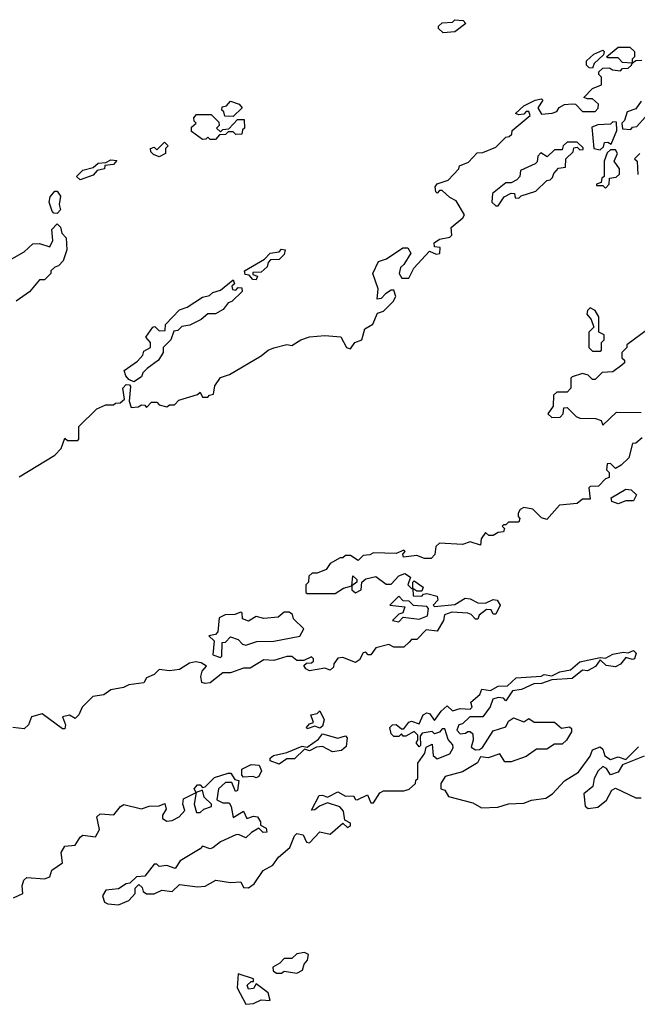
# Model space of a CAD drawing. Extents: x 1861455 to 2058065, y 200073 to 437907.
# Tile 171 of 256: x 2029607 to 2032030, y 265440 to 269300. Entities that reach past the tile are written whole.
import ezdxf

# ---------------------------------------------------------------- set-up
doc = ezdxf.new("R2010")
doc.units = 0

msp = doc.modelspace()

# ---------------------------------------------------------------- linework, layer by layer
at = {"layer": '0CON05XD'}
for points in [[(2031268.3, 269248.3), (2031250, 269265), (2031250, 269275), (2031265, 269287.5), (2031305, 269290), (2031315, 269300), (2031347, 269297), (2031357.5, 269285), (2031315, 269252.5), (2031268.3, 269248.3)], [(2031835, 268990), (2031820, 268995), (2031855, 269030), (2031890, 269045), (2031890, 269075), (2031880, 269085), (2031880, 269095), (2031895, 269110), (2031921.7, 269111.7), (2031933, 269103), (2031965, 269100), (2031971.7, 269108.3), (2031995, 269110), (2032008.3, 269121.7), (2032010, 269130), (2031971.7, 269131.7), (2031955, 269150), (2031915, 269150), (2031910, 269155), (2031955, 269192.5), (2032001.7, 269191.7), (2032020, 269175), (2032020, 269155), (2032010, 269145), (2032010, 269130), (2032025, 269140), (2032048.3, 269141.7)], [(2031855, 269110), (2031841.7, 269111.7), (2031831.7, 269121.7), (2031831.7, 269138.3), (2031860, 269165), (2031895, 269180), (2031900, 269175), (2031898.3, 269161.7), (2031861.7, 269128.3), (2031855, 269110)], [(2029605, 267507.5), (2029745, 267592.5), (2029770.7, 267619.3), (2029785, 267660), (2029795, 267650), (2029835, 267650), (2029840, 267655), (2029840, 267705), (2029910, 267775), (2029945, 267790), (2029975, 267790), (2029983, 267797), (2030001.7, 267798.3), (2030018.3, 267811.7), (2030012.5, 267855), (2030025, 267870), (2030038.3, 267868.3), (2030041.7, 267861.7), (2030037.5, 267805), (2030045, 267780), (2030071.7, 267781.7), (2030085, 267790), (2030098.3, 267788.3), (2030105, 267780), (2030125, 267800), (2030145, 267800), (2030155, 267790), (2030185, 267782.5), (2030195, 267790), (2030215, 267790), (2030231.7, 267808.3), (2030305, 267830), (2030315, 267840), (2030325, 267820), (2030345, 267820), (2030351.7, 267828.3), (2030368.3, 267831.7), (2030372.5, 267865), (2030395, 267897.5), (2030430.7, 267909.3), (2030555, 267982.5), (2030582.5, 268005), (2030605, 268013.3), (2030655, 268026.7), (2030675, 268022.5), (2030710, 268045), (2030745, 268056.7), (2030805, 268062.5), (2030867, 268057), (2030890, 268015), (2030905, 268010), (2030922.5, 268035), (2030950, 268045), (2030961.7, 268088.3), (2030993, 268107), (2031010.7, 268149.3), (2031035, 268157.5), (2031072.5, 268195), (2031082.5, 268215), (2031075, 268240), (2031065, 268240), (2031042.5, 268225), (2031025, 268207.5), (2031010, 268205), (2031013.3, 268245), (2030993.3, 268305), (2031015, 268352.5), (2031047, 268363), (2031110, 268405), (2031130, 268405), (2031142.5, 268385), (2031115, 268340), (2031101.7, 268328.3), (2031096.7, 268305), (2031106.4, 268286.4), (2031133.6, 268286.4), (2031153.6, 268326.4), (2031215, 268392.5), (2031240.7, 268380.7), (2031256, 268384), (2031257, 268407), (2031235, 268410), (2031233.3, 268425), (2031255, 268440), (2031295, 268447.5), (2031302.5, 268455), (2031300, 268485), (2031346.4, 268523.6), (2031352.5, 268535), (2031320, 268590), (2031295, 268602.5), (2031265, 268630), (2031255, 268630), (2031245, 268620), (2031240, 268625), (2031237.5, 268645), (2031245, 268656.7), (2031288.8, 268671.2), (2031330, 268715), (2031333.3, 268726.7), (2031368.3, 268741.7), (2031401.7, 268778.3), (2031425, 268780), (2031475, 268800), (2031515, 268840), (2031528.3, 268841.7), (2031538.3, 268851.7), (2031540, 268865), (2031610, 268925), (2031605, 268940), (2031595, 268940), (2031585, 268930), (2031565, 268927.5), (2031552.5, 268932.5), (2031585, 268962.5), (2031630, 268985), (2031655, 268990), (2031660, 268985), (2031640, 268955), (2031655, 268930), (2031697, 268933), (2031715, 268940), (2031723.6, 268956.4), (2031745, 268967.5), (2031775, 268970), (2031788.3, 268968.3), (2031815, 268940), (2031865, 268940), (2031877, 268953), (2031878.3, 268968.3), (2031855, 268990), (2031835, 268990)], [(2030445, 268920), (2030411.7, 268921.7), (2030408.3, 268938.3), (2030400, 268945), (2030401.7, 268958.3), (2030418.3, 268961.7), (2030435, 268980), (2030468.3, 268968.3), (2030480, 268955), (2030445, 268920)], [(2032045, 268980), (2032025, 268950), (2031990.7, 268939.3), (2031980, 268905), (2031970, 268895), (2031971.7, 268871.7), (2032005, 268870), (2032011.7, 268878.3), (2032028.3, 268881.7), (2032061.7, 268918.3)], [(2030375, 268830), (2030355, 268830), (2030345, 268840), (2030338.3, 268831.7), (2030325, 268830), (2030281.7, 268861.7), (2030281.7, 268878.3), (2030300, 268895), (2030291.7, 268901.7), (2030290, 268915), (2030301.7, 268928.3), (2030358.3, 268928.3), (2030388.3, 268898.3), (2030390, 268885), (2030380, 268875), (2030395, 268860), (2030405, 268870), (2030428.3, 268871.7), (2030461.7, 268908.3), (2030488.3, 268908.3), (2030490, 268875), (2030481.7, 268868.3), (2030478.3, 268851.7), (2030455, 268850), (2030445, 268860), (2030425, 268860), (2030415, 268850), (2030391.7, 268848.3), (2030375, 268830)], [(2031885, 268790), (2031898.3, 268801.7), (2031901.7, 268818.3), (2031915, 268820), (2031928.3, 268811.7), (2031950, 268865), (2031948.3, 268898.3), (2031935, 268900), (2031925, 268890), (2031875, 268887.5), (2031851.7, 268878.3), (2031860, 268795), (2031885, 268790)], [(2030155, 268762.5), (2030131.7, 268771.7), (2030121.7, 268781.7), (2030120, 268795), (2030135, 268800), (2030145, 268790), (2030175, 268820), (2030190, 268805), (2030180, 268795), (2030180, 268775), (2030155, 268762.5)], [(2031485, 268570), (2031507.5, 268605), (2031535, 268620), (2031548.3, 268618.3), (2031551.7, 268601.7), (2031565, 268600), (2031575, 268610), (2031632.5, 268627.5), (2031675, 268670), (2031688.3, 268671.7), (2031698.3, 268681.7), (2031703, 268697), (2031721.7, 268718.3), (2031748.3, 268721.7), (2031750, 268755), (2031778.3, 268781.7), (2031781.7, 268798.3), (2031795, 268800), (2031805, 268790), (2031818.3, 268791.7), (2031818.3, 268798.3), (2031795, 268820), (2031755, 268820), (2031740, 268805), (2031735, 268790), (2031705, 268790), (2031677, 268763), (2031651.7, 268778.3), (2031640, 268765), (2031637, 268743), (2031630, 268735), (2031571.7, 268708.3), (2031570, 268685), (2031558.3, 268671.7), (2031535, 268660), (2031515, 268660), (2031461.7, 268618.3), (2031460, 268585), (2031475, 268570), (2031485, 268570)], [(2031905, 268640), (2031920, 268655), (2031921.7, 268678.3), (2031947, 268683), (2031960, 268695), (2031960, 268715), (2031940, 268745), (2031952.5, 268775), (2031945, 268790), (2031925, 268790), (2031911.7, 268778.3), (2031900, 268745), (2031900, 268685), (2031891.7, 268678.3), (2031888.3, 268661.7), (2031870, 268655), (2031870, 268650), (2031895, 268650), (2031905, 268640)], [(2032040, 268775), (2032020, 268755), (2032030, 268745), (2032033, 268693)], [(2029845, 268672.5), (2029830, 268685), (2029855, 268710), (2029895, 268720), (2029915, 268737.5), (2029945, 268740), (2029965, 268750), (2029988.3, 268748.3), (2029975, 268732.5), (2029941.7, 268728.3), (2029940, 268715), (2029911.7, 268708.3), (2029895, 268690), (2029845, 268672.5)], [(2029755, 268540), (2029741.7, 268541.7), (2029735, 268550), (2029722.5, 268585), (2029727.5, 268605), (2029745, 268627.5), (2029755, 268627.5), (2029767.7, 268607.7), (2029762.5, 268575), (2029767.5, 268555), (2029755, 268540)], [(2029577, 268363), (2029625, 268390), (2029658.3, 268421.7), (2029685, 268422.5), (2029725, 268410), (2029737.5, 268435), (2029733, 268477), (2029755, 268500), (2029767, 268487), (2029773, 268463), (2029790, 268445), (2029791.7, 268398.3), (2029777.5, 268355), (2029760, 268335), (2029745, 268330), (2029730, 268315), (2029730, 268305), (2029705, 268280), (2029685, 268280), (2029646.4, 268233.6), (2029593.6, 268196.4)], [(2030535, 268280), (2030521.7, 268281.7), (2030508.3, 268298.3), (2030491.7, 268301.7), (2030490, 268315), (2030568.3, 268361.7), (2030590, 268385), (2030625, 268390), (2030635, 268400), (2030648.3, 268398.3), (2030645, 268380), (2030625, 268360), (2030591.7, 268358.3), (2030581.7, 268348.3), (2030578.3, 268331.7), (2030555, 268310), (2030521.7, 268308.3), (2030521.7, 268301.7), (2030540, 268295), (2030535, 268280)], [(2030055, 267880), (2030035, 267890), (2030023.6, 267903.6), (2030017.5, 267925), (2030069.3, 267960.7), (2030090, 267985), (2030095, 268000), (2030120, 268015), (2030120, 268035), (2030102.5, 268055), (2030130, 268095), (2030137, 268097), (2030155, 268080), (2030178.3, 268081.7), (2030180, 268105), (2030235, 268162.5), (2030265, 268172.5), (2030325, 268212.5), (2030351.7, 268218.3), (2030365, 268230), (2030395, 268240), (2030445, 268280), (2030450, 268265), (2030440, 268255), (2030441.7, 268241.7), (2030455, 268240), (2030465, 268250), (2030478.3, 268248.3), (2030480, 268235), (2030440, 268195), (2030425, 268190), (2030406.1, 268163.9), (2030375, 268147.5), (2030345, 268147.5), (2030320, 268125), (2030275, 268102.5), (2030243, 268097), (2030228.3, 268081.7), (2030211.7, 268078.3), (2030200, 268045), (2030170, 268015), (2030170, 267995), (2030152.5, 267965), (2030107, 267933), (2030090, 267915), (2030085, 267900), (2030055, 267880)], [(2031885, 268000), (2031890, 268005), (2031890, 268035), (2031900, 268045), (2031900, 268065), (2031880, 268075), (2031880, 268135), (2031865, 268160), (2031845, 268170), (2031835, 268160), (2031832.5, 268145), (2031850, 268125), (2031860, 268095), (2031840, 268075), (2031840, 268015), (2031855, 268000), (2031885, 268000)], [(2032075, 268087.5), (2031990, 268025), (2031990, 268015), (2031970, 267995), (2031970, 267975), (2031980, 267965), (2031980, 267955), (2031970, 267945), (2031935, 267920), (2031893, 267917), (2031865, 267890), (2031855, 267890), (2031837, 267907), (2031815, 267912.5), (2031775, 267900), (2031770, 267895), (2031770, 267855), (2031755, 267840), (2031715, 267840), (2031701.7, 267828.3), (2031700, 267785), (2031680, 267755), (2031695, 267740), (2031728.3, 267741.7), (2031740, 267755), (2031741.7, 267778.3), (2031755, 267780), (2031790, 267745), (2031805, 267737.5), (2031867, 267737), (2031888.3, 267728.3), (2031895, 267710), (2031948.3, 267761.7), (2032045, 267760)], [(2032049.3, 267660.7), (2032025, 267640), (2032011.7, 267638.3), (2031997, 267583), (2031966.7, 267553.3), (2031945, 267540), (2031925, 267560), (2031911.7, 267558.3), (2031910, 267535), (2031920, 267525), (2031920, 267505), (2031905, 267500), (2031878.3, 267471.7), (2031845, 267470), (2031840, 267465), (2031845, 267420), (2031815, 267420), (2031795, 267403.3), (2031725, 267396.7), (2031675, 267340), (2031655, 267347.5), (2031620.7, 267380.7), (2031585, 267387.5), (2031570.7, 267379.3), (2031562.5, 267365), (2031562.5, 267352.5), (2031570, 267345), (2031565, 267330), (2031525, 267330), (2031515, 267320), (2031505, 267320), (2031500, 267315), (2031510, 267305), (2031505, 267292.5), (2031485, 267290), (2031465, 267277.5), (2031448.3, 267278.3), (2031435, 267290), (2031417.5, 267265), (2031415, 267240), (2031375, 267253.3), (2031345, 267242.5), (2031255, 267247.5), (2031240, 267235), (2031236.4, 267203.6), (2031221.7, 267188.3), (2031195, 267187.5), (2031165, 267200), (2031113, 267193), (2031110, 267205), (2031120, 267215), (2031115, 267220), (2031085, 267207.5), (2030995, 267210), (2030981.7, 267201.7), (2030955, 267200), (2030935, 267180), (2030905, 267200), (2030885, 267200), (2030875, 267190), (2030865, 267190), (2030825, 267167.5), (2030810, 267145), (2030775, 267130), (2030755, 267130), (2030741.7, 267118.3), (2030740, 267095), (2030730, 267085), (2030730, 267055), (2030735, 267050), (2030845, 267050), (2030878.3, 267071.7), (2030910, 267080), (2030915, 267120), (2030930, 267105), (2030930, 267095), (2030910, 267080), (2030910, 267065), (2030925, 267053.3), (2030947.5, 267065), (2030950, 267095), (2030965, 267107.5), (2031005, 267117.5), (2031045, 267087.5), (2031065, 267087.5), (2031095, 267120), (2031118.8, 267128.8), (2031140, 267115), (2031130, 267085), (2031145, 267070), (2031150, 267070), (2031150, 267095), (2031155, 267100), (2031190, 267075), (2031185, 267060), (2031165, 267060), (2031150, 267070), (2031151.7, 267041.7), (2031185, 267040), (2031191.7, 267048.3), (2031205, 267050), (2031245, 267040), (2031247.5, 267025), (2031230, 267005), (2031235, 267000), (2031315, 267007.5), (2031355, 267032.5), (2031375, 267030), (2031405, 267013.3), (2031435, 267012.5), (2031465, 267027.5), (2031480, 267025), (2031492.5, 267005), (2031475, 266970), (2031465, 266970), (2031457, 266987), (2031438.3, 266988.3), (2031410, 266965), (2031405, 266950), (2031395, 266950), (2031378.8, 266968.8), (2031365, 266973.3), (2031303, 266977), (2031273.6, 266966.4), (2031270, 266945), (2031245, 266902.5), (2031202.5, 266907.5), (2031165, 266870), (2031145, 266870), (2031135, 266860)], [(2031955, 267402.5), (2031930.7, 267410.7), (2031927.5, 267425), (2031985, 267460), (2032007, 267457), (2032027, 267437), (2032015, 267413.3), (2031985, 267413.3), (2031955, 267402.5)], [(2031095, 266940), (2031112.5, 266957.5), (2031175, 266950), (2031207.5, 266962.5), (2031211.7, 266991.7), (2031205, 267000), (2031153, 267003), (2031135, 267020), (2031111.7, 267021.7), (2031095, 267040), (2031060, 267005), (2031118.3, 266998.3), (2031110, 266975), (2031095, 266970), (2031070, 266945), (2031095, 266940)], [(2030395, 266800), (2030400, 266805), (2030401.7, 266858.3), (2030415, 266860), (2030435, 266880), (2030465, 266870), (2030481.7, 266851.7), (2030495, 266847.5), (2030538.3, 266861.7), (2030605, 266863.3), (2030707, 266883), (2030721.7, 266911.7), (2030681.7, 266951.7), (2030678.3, 266968.3), (2030665, 266977.5), (2030645, 266977.5), (2030621.7, 266958.3), (2030565, 266952.5), (2030535, 266960), (2030505, 266942.5), (2030481.7, 266951.7), (2030480, 266975), (2030475, 266977.5), (2030451.7, 266968.3), (2030413, 266967), (2030390, 266955), (2030385, 266900), (2030375, 266890), (2030350, 266885), (2030370, 266865), (2030365, 266810), (2030395, 266800)], [(2031135, 266860), (2031115, 266840), (2031075, 266840), (2031055, 266850), (2031005, 266837.5), (2030985, 266810), (2030975, 266810), (2030965, 266820), (2030955, 266817.5), (2030940, 266790), (2030925, 266780), (2030875, 266800), (2030855, 266797.5), (2030840, 266775), (2030838.3, 266761.7), (2030825, 266750), (2030805, 266757.5), (2030745, 266747.5), (2030730, 266755), (2030721.7, 266768.3), (2030732.5, 266777.5), (2030751.7, 266778.3), (2030760, 266785), (2030760, 266795), (2030751.7, 266801.7), (2030721.7, 266788.3), (2030695, 266787.5), (2030675, 266803.3), (2030655, 266803.8), (2030605, 266787.5), (2030565, 266790), (2030511.7, 266758.3), (2030485, 266757.5), (2030435, 266740), (2030405, 266740), (2030355, 266700), (2030335, 266697.5), (2030321.7, 266701.7), (2030317.5, 266725), (2030323.9, 266746.1), (2030340, 266765), (2030319.3, 266779.3), (2030297, 266783), (2030273, 266777), (2030235, 266752.5), (2030195, 266747.5), (2030155, 266752.5), (2030135, 266732.5), (2030105, 266720), (2030095, 266700), (2030035, 266692.5), (2030015, 266682.5), (2029965, 266672.5), (2029937, 266653), (2029893.9, 266646.1), (2029852.5, 266605), (2029840, 266575), (2029825, 266560), (2029803, 266573), (2029775, 266567.5), (2029787.5, 266535), (2029785, 266520), (2029775, 266520), (2029695, 266578.8), (2029653.3, 266566.7), (2029642.5, 266535), (2029625, 266520), (2029580, 266525)], [(2029583, 265857), (2029620, 265875), (2029617.5, 265905), (2029623.8, 265926.2), (2029635, 265937.5), (2029705, 265932.5), (2029725, 265940), (2029733.6, 265966.4), (2029775.8, 265994.2), (2029770, 266035), (2029785, 266060), (2029825, 266063.3), (2029844.2, 266095.8), (2029855, 266103.3), (2029905, 266096.7), (2029920, 266125), (2029910, 266175), (2029923, 266187), (2029977, 266183), (2030002.5, 266215), (2030016.4, 266223.6), (2030085, 266206.7), (2030115, 266216.7), (2030155, 266217.5), (2030176.7, 266226.7), (2030182.5, 266205), (2030168.3, 266181.7), (2030168.3, 266168.3), (2030185, 266157.5), (2030205, 266160), (2030232.5, 266175), (2030255, 266200), (2030247.5, 266225), (2030250, 266245), (2030300, 266270), (2030292.5, 266285), (2030305, 266300), (2030315, 266300), (2030325, 266290), (2030335, 266292.5), (2030371.4, 266328.6), (2030425, 266346.2), (2030436.1, 266346.1), (2030451.7, 266321.7), (2030467.5, 266317.5), (2030461.7, 266278.3), (2030453.8, 266273.8), (2030440, 266310), (2030415, 266310), (2030388, 266285), (2030381.2, 266241.2), (2030405, 266230), (2030429.3, 266229.3), (2030437.5, 266215), (2030445, 266172.5), (2030485, 266197.5), (2030498.3, 266168.3), (2030525, 266177.5), (2030540, 266175), (2030552.5, 266155), (2030551.7, 266141.7), (2030575, 266130), (2030577.5, 266115), (2030563, 266113), (2030545, 266130), (2030516.4, 266113.6), (2030495, 266092.5), (2030466.2, 266106.2), (2030455, 266104), (2030395, 266077.5), (2030365, 266053.3), (2030355, 266050), (2030325, 266060), (2030315, 266050), (2030237.5, 266002.5), (2030217, 265973), (2030185, 265984), (2030155, 265980), (2030145, 265990), (2030135, 265990), (2030098.3, 265941.7), (2030065, 265940), (2030040, 265915), (2030025, 265912.5), (2029995, 265892.5), (2029945, 265887.5), (2029932.5, 265865), (2029940.7, 265840.7), (2029953.6, 265833.6), (2029995, 265830), (2030035, 265846.7), (2030060, 265875), (2030060, 265895), (2030075, 265910), (2030088.3, 265898.3), (2030091.7, 265881.7), (2030105, 265872.5), (2030135, 265873.3), (2030165, 265887.5), (2030205, 265882.5), (2030235, 265910), (2030305, 265900), (2030335, 265903.3), (2030376.4, 265926.4), (2030435, 265917.5), (2030475, 265920), (2030485, 265897.5), (2030505, 265896.2), (2030527.7, 265912.3), (2030562.5, 265965), (2030600, 265985), (2030623.3, 266016.7), (2030667.5, 266055), (2030685, 266100), (2030695, 266110), (2030720, 266105), (2030732.5, 266075), (2030745, 266073.3), (2030785, 266116.7), (2030825, 266106.7), (2030875, 266150), (2030893, 266133), (2030905, 266140), (2030905, 266150), (2030882.5, 266162.5), (2030877.5, 266197.5), (2030863.9, 266213.9), (2030815, 266230), (2030783, 266217), (2030765, 266202.5), (2030751.7, 266201.7), (2030782, 266258), (2030795, 266260), (2030815, 266252.5), (2030855, 266273.3), (2030885, 266256), (2030917, 266257), (2030925, 266242.5), (2030931.7, 266241.7), (2030971.7, 266261.7), (2030985, 266230), (2030995, 266230), (2031020.7, 266269.3), (2031035, 266277.5), (2031115, 266276.7), (2031135, 266283.3), (2031160, 266305), (2031161.7, 266318.3), (2031170, 266325), (2031170, 266385), (2031197.5, 266425), (2031201.7, 266448.3), (2031225, 266460), (2031230, 266415), (2031245, 266402.5), (2031295, 266422.5), (2031307.5, 266445), (2031307, 266457), (2031288.3, 266478.3), (2031275, 266520), (2031265, 266520), (2031255, 266507.5), (2031235, 266500), (2031225, 266510), (2031187, 266503), (2031178.3, 266491.7), (2031180, 266455), (2031175, 266450), (2031162.5, 266465), (2031170, 266475), (2031170, 266495), (2031155, 266510), (2031121.7, 266491.7), (2031111.7, 266491.7), (2031105, 266500), (2031095, 266490), (2031075, 266490), (2031065, 266500), (2031060, 266525), (2031070, 266535), (2031085, 266537.5), (2031105, 266520), (2031115, 266520), (2031134.3, 266545.7), (2031145, 266550), (2031175, 266540), (2031190, 266575), (2031205, 266582.5), (2031215, 266580), (2031235, 266552.5), (2031260.7, 266589.3), (2031285, 266610), (2031305, 266590), (2031335, 266600), (2031375, 266597.5), (2031382.5, 266605), (2031377.5, 266625), (2031412.5, 266655), (2031420, 266675), (2031455, 266670), (2031485, 266686.7), (2031521.7, 266688.3), (2031555, 266720), (2031653, 266727), (2031665, 266732.5), (2031695, 266727.5), (2031726.1, 266743.9), (2031768.3, 266751.7), (2031805, 266782.5), (2031885, 266800), (2031905, 266797.5), (2031935, 266812.5), (2031975, 266820), (2031995, 266817.5), (2032015, 266826.7), (2032026.2, 266816.2), (2032020, 266795), (2032011.2, 266791.2), (2031985, 266800), (2031965, 266773.3), (2031945, 266763.3), (2031908.3, 266768.3), (2031885, 266790), (2031866.1, 266763.9), (2031835, 266747.5), (2031815, 266750), (2031775, 266716.7), (2031695, 266712.5), (2031655, 266697.5), (2031625, 266696.7), (2031576.4, 266673.6), (2031541.2, 266668.8), (2031515, 266630), (2031505, 266640), (2031485, 266642.5), (2031463.6, 266636.4), (2031453.6, 266606.4), (2031425, 266567.5), (2031373, 266567), (2031345, 266540), (2031330, 266535), (2031322.5, 266515), (2031335, 266500), (2031357, 266503), (2031365, 266510), (2031375, 266510), (2031385, 266500), (2031386.7, 266475), (2031378.3, 266448.3), (2031395, 266437.5), (2031411.7, 266438.3), (2031423, 266447), (2031465, 266512.5), (2031515, 266527.5), (2031525, 266550), (2031545, 266562.5), (2031585, 266547.5), (2031605, 266560), (2031626.4, 266546.4), (2031705, 266546.2), (2031733, 266523), (2031765, 266527.5), (2031771.7, 266521.7), (2031771.7, 266508.3), (2031752.5, 266475), (2031735, 266460), (2031705, 266460), (2031675, 266440), (2031635, 266440), (2031595, 266411.2), (2031535, 266390), (2031511.2, 266391.2), (2031491.7, 266421.7), (2031445, 266406.7), (2031415, 266410), (2031403.3, 266386.7), (2031345, 266351.2), (2031277, 266333), (2031260, 266305), (2031260, 266285), (2031275, 266280), (2031290, 266255), (2031385, 266230), (2031419.3, 266210.7), (2031483, 266213), (2031525, 266226.2), (2031585, 266228.8), (2031615, 266240), (2031671.7, 266248.3), (2031697.5, 266265), (2031744.2, 266315.8), (2031800, 266350), (2031845, 266412.5), (2031855, 266437.5), (2031885, 266450), (2031895, 266440), (2031903.6, 266413.6), (2031925, 266400), (2031955, 266410), (2031985, 266400), (2032035, 266450)], [(2030735, 266520), (2030732.5, 266525), (2030745, 266540), (2030760, 266545), (2030750, 266575), (2030775, 266580), (2030785, 266590), (2030802.5, 266555), (2030795, 266530), (2030785, 266522.5), (2030765, 266530), (2030735, 266520)], [(2030625, 266381.2), (2030590, 266395), (2030590, 266405), (2030602.5, 266415), (2030655, 266426.7), (2030715, 266452.5), (2030735, 266447.5), (2030780, 266480), (2030795, 266500), (2030855, 266483.3), (2030885, 266492.5), (2030892.5, 266485), (2030888.8, 266451.2), (2030870, 266435), (2030835, 266430), (2030795, 266451.2), (2030772, 266448), (2030745, 266433.3), (2030725, 266440), (2030685, 266402.5), (2030655, 266402.5), (2030625, 266381.2)], [(2030535, 266327.5), (2030523, 266333), (2030485, 266330), (2030478.3, 266338.3), (2030478.3, 266361.7), (2030515, 266380), (2030547.5, 266377.5), (2030556.7, 266355), (2030545, 266332.5), (2030535, 266327.5)], [(2032057.7, 266412.3), (2031971.7, 266378.3), (2031955, 266350), (2031925, 266340), (2031910, 266365), (2031895, 266372.5), (2031876.7, 266355), (2031861.2, 266325), (2031856.1, 266293.9), (2031820, 266265), (2031826.4, 266216.4), (2031837, 266207), (2031875, 266213.3), (2031909.3, 266240.7), (2031930.7, 266279.3), (2031945, 266287.5), (2032025, 266248.8), (2032045, 266248.8)], [(2030301.7, 266191.7), (2030315, 266192.5), (2030330, 266205), (2030360, 266215), (2030360, 266225), (2030331.7, 266251.7), (2030325, 266280), (2030300, 266270), (2030292.5, 266225), (2030301.7, 266191.7)], [(2030695, 265562.5), (2030716.4, 265573.6), (2030723, 265597), (2030737, 265613), (2030740, 265635), (2030725, 265642.5), (2030695, 265637.5), (2030675, 265620), (2030645, 265620), (2030628.3, 265601.7), (2030600, 265585), (2030601.7, 265571.7), (2030615, 265562.5), (2030635, 265562.5), (2030645, 265570), (2030695, 265562.5)], [(2030495, 265440), (2030525, 265443.3), (2030555, 265457.5), (2030590, 265455), (2030582.5, 265485), (2030535, 265520), (2030525, 265502.5), (2030505, 265500), (2030500, 265515), (2030515, 265530), (2030525, 265530), (2030525, 265540), (2030465, 265560), (2030460, 265505), (2030495, 265440)]]:
    msp.add_lwpolyline(points, dxfattribs=at)

doc.saveas('drawing.dxf')
